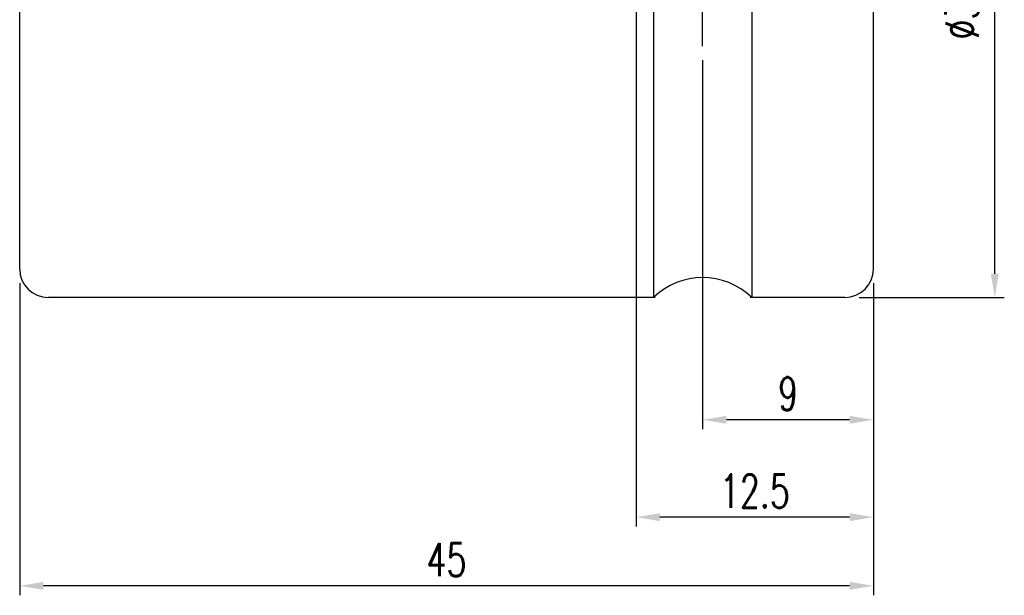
# Model space of a CAD drawing. Extents: x 15 to 126, y 28 to 89.
# Tile 2 of 45: x 74 to 126, y 28 to 59. Entities that reach past the tile are written whole.
import ezdxf

# ---------------------------------------------------------------- set-up
doc = ezdxf.new("R2010")
doc.units = 0
doc.header["$MEASUREMENT"] = 0
doc.linetypes.add('CL-5', pattern=[7.1, 5, -1, 0.1, -1])
for name, color, linetype in [('CL', 1, 'CL-5'), ('DIM', 4, 'CONTINUOUS'), ('OUT', 3, 'CONTINUOUS')]:
    doc.layers.add(name, color=color, linetype=linetype)
doc.styles.add('DIM-7', font='SIMPLEX.shx', dxfattribs={"width": 0.7, "bigfont": 'chineset.shx'})
doc.dimstyles.new('CNS', dxfattribs={"dimtxt": 3.5, "dimasz": 2.5, "dimexe": 1, "dimexo": 1.5, "dimgap": 0.09, "dimtad": 0, "dimdsep": 46, "dimtxsty": 'DIM-7', "dimcen": 0.09, "dimclrd": 1, "dimclre": 1, "dimclrt": 4, "dimadec": 0, "dimazin": 0, "dimtfac": 1, "dimtix": 1, "dimtmove": 2, "dimatfit": 3, "dimfxl": 1, "dimtvp": 0.971429, "dimtolj": 1, "dimarcsym": 0})

# ---------------------------------------------------------------- blocks, each defined once
blk = doc.blocks.new('*D1')
at = {"layer": 'DIM', "color": 0, "lineweight": -2, "transparency": 16777216}
for p, q in [((109.76, 56.549), (109.76, 37.102)), ((118.76, 44.799), (118.76, 37.102)), ((117.51, 37.602), (111.01, 37.602))]:
    blk.add_line(p, q, dxfattribs=at)
at = {"layer": 'DIM', "color": 0, "transparency": 16777216}
for points in [[(111.01, 37.81), (111.01, 37.394), (109.76, 37.602)], [(117.51, 37.81), (117.51, 37.394), (118.76, 37.602)]]:
    blk.add_solid(points, dxfattribs=at)
at = {"layer": 'DIM', "color": 0, "transparency": 16777216, "insert": (114.26, 38.977), "char_height": 1.75, "attachment_point": 5, "style": 'DIM-7'}
blk.add_mtext('\\A1;9', dxfattribs=at)
blk = doc.blocks.new('*D2')
at = {"layer": 'DIM', "color": 0, "lineweight": -2, "transparency": 16777216}
for p, q in [((106.26, 72.32), (106.26, 31.971)), ((118.76, 44.799), (118.76, 31.971)), ((117.51, 32.471), (107.51, 32.471))]:
    blk.add_line(p, q, dxfattribs=at)
at = {"layer": 'DIM', "color": 0, "transparency": 16777216}
for points in [[(107.51, 32.679), (107.51, 32.263), (106.26, 32.471)], [(117.51, 32.679), (117.51, 32.263), (118.76, 32.471)]]:
    blk.add_solid(points, dxfattribs=at)
at = {"layer": 'DIM', "color": 0, "transparency": 16777216, "insert": (112.51, 33.846), "char_height": 1.75, "attachment_point": 5, "style": 'DIM-7'}
blk.add_mtext('\\A1;12.5', dxfattribs=at)
blk = doc.blocks.new('*D3')
at = {"layer": 'DIM', "color": 0, "lineweight": -2, "transparency": 16777216}
for p, q in [((73.76, 44.799), (73.76, 28.353)), ((118.76, 44.799), (118.76, 28.353)), ((117.51, 28.853), (75.01, 28.853))]:
    blk.add_line(p, q, dxfattribs=at)
at = {"layer": 'DIM', "color": 0, "transparency": 16777216}
for points in [[(75.01, 29.062), (75.01, 28.645), (73.76, 28.853)], [(117.51, 29.062), (117.51, 28.645), (118.76, 28.853)]]:
    blk.add_solid(points, dxfattribs=at)
at = {"layer": 'DIM', "color": 0, "transparency": 16777216, "insert": (96.26, 30.228), "char_height": 1.75, "attachment_point": 5, "style": 'DIM-7'}
blk.add_mtext('\\A1;45', dxfattribs=at)
blk = doc.blocks.new('*D5')
at = {"layer": 'DIM', "color": 0, "lineweight": -2, "transparency": 16777216}
for p, q in [((118.01, 78.049), (125.662, 78.049)), ((125.162, 45.299), (125.162, 76.799)), ((118.01, 44.049), (125.662, 44.049))]:
    blk.add_line(p, q, dxfattribs=at)
at = {"layer": 'DIM', "color": 0, "transparency": 16777216}
for points in [[(124.954, 76.799), (125.37, 76.799), (125.162, 78.049)], [(124.954, 45.299), (125.37, 45.299), (125.162, 44.049)]]:
    blk.add_solid(points, dxfattribs=at)
at = {"layer": 'DIM', "color": 0, "transparency": 16777216, "insert": (123.437, 61.049), "char_height": 1.75, "attachment_point": 5, "rotation": 90, "style": 'DIM-7'}
blk.add_mtext('\\A1;%%C34{\\H1.05;\\S-0.009^ -0.025;}', dxfattribs=at)

msp = doc.modelspace()

# ---------------------------------------------------------------- linework, layer by layer
at = {"layer": 'CL', "color": 0}
msp.add_line((109.76, 57.299), (109.76, 64.799), dxfattribs=at)
at = {"layer": 'OUT', "color": 0}
for p, q in [((107.162, 78.049), (107.162, 44.049)), ((112.358, 78.049), (112.358, 44.049)), ((73.76, 45.549), (73.76, 76.549)), ((118.76, 45.549), (118.76, 76.549)), ((107.26, 44.049), (75.26, 44.049)), ((117.26, 44.049), (112.26, 44.049))]:
    msp.add_line(p, q, dxfattribs=at)
for centre, radius, start, end in [((75.26, 45.549), 1.5, 180, 270), ((117.26, 45.549), 1.5, 270, 0), ((109.76, 41.345), 3.75, 46.1533, 133.8467)]:
    msp.add_arc(centre, radius, start, end, dxfattribs=at)

# ---------------------------------------------------------------- dimensions: what is measured, and where the dimension line sits
at = {"layer": 'DIM', "color": 0}
dim = msp.add_linear_dim(base=(125.162, 78.049), p1=(117.26, 44.049), p2=(117.26, 78.049), angle=90, text='%%C<>', dimstyle='CNS', override={"dimscale": 0.5, "dimgap": 1, "dimtad": 1, "dimclrd": 0, "dimclre": 0, "dimclrt": 0, "dimtol": 1, "dimlim": 0, "dimtp": -0.009, "dimtm": 0.025, "dimtfac": 0.6, "dimtdec": 3, "dimtmove": 1}, dxfattribs=at)
dim.commit()
dim.dimension.update_dxf_attribs({"geometry": '*D5', "text_midpoint": (123.437, 61.049)})
for base, p2, picture, middle in [((106.26, 32.471), (106.26, 73.07), '*D2', (112.51, 33.846)), ((109.76, 37.602), (109.76, 57.299), '*D1', (114.26, 38.977)), ((73.76, 28.853), (73.76, 45.549), '*D3', (96.26, 30.228))]:
    dim = msp.add_linear_dim(base=base, p1=(118.76, 45.549), p2=p2, dimstyle='CNS', override={"dimscale": 0.5, "dimgap": 1, "dimtad": 1, "dimclrd": 0, "dimclre": 0, "dimclrt": 0, "dimtmove": 1}, dxfattribs=at)
    dim.commit()
    dim.dimension.update_dxf_attribs({"geometry": picture, "text_midpoint": middle})

doc.saveas('drawing.dxf')
